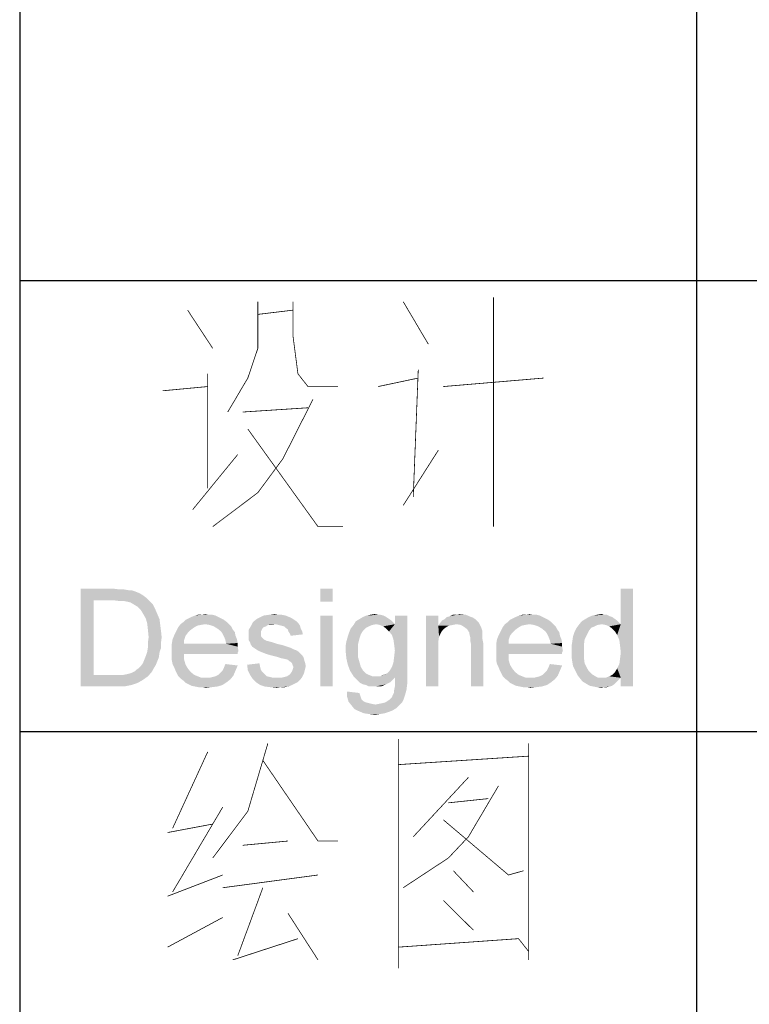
# Model space of a CAD drawing. Header units: millimetres. Extents: x 0 to 594, y 1 to 420.
# Tile 122 of 214: x 409 to 419, y 26 to 39. Entities that reach past the tile are written whole.
import ezdxf

# ---------------------------------------------------------------- set-up
doc = ezdxf.new("R2010")
doc.units = ezdxf.units.MM
doc.header["$LTSCALE"] = 32.67
doc.layers.add('61765N-2-A-2_DXF_FORMAT', color=7, linetype='CONTINUOUS')
doc.layers.add('DETAIL', color=7, linetype='CONTINUOUS')

msp = doc.modelspace()

# ---------------------------------------------------------------- linework, layer by layer
at = {"layer": '61765N-2-A-2_DXF_FORMAT', "color": 2, "linetype": 'Continuous'}
for p, q in [((409, 80.662), (409, 10)), ((418, 51.662), (418, 10)), ((409, 35.25), (474.5, 35.25)), ((409, 29.25), (474.5, 29.25))]:
    msp.add_line(p, q, dxfattribs=at)
at = {"layer": 'DETAIL', "color": 2, "linetype": 'Continuous', "const_width": 0.01}
for points in [[(412.1667, 34.9677), (412.1667, 34.3468)], [(412.6334, 34.9677), (412.6334, 34.5161), (412.7, 34.0081), (412.8333, 33.8387), (413.2333, 33.8387)], [(414.1, 34.9677), (414.4333, 34.4032)], [(415.3, 31.9758), (415.3, 35.0242)], [(411.2333, 34.8548), (411.5667, 34.3468)], [(412.1667, 34.7984), (412.6334, 34.8548)], [(412.1667, 34.3468), (412.0333, 33.9516), (411.7667, 33.5)], [(414.3, 34.0645), (414.2333, 32.371)], [(411.5, 32.4839), (411.5, 34.0081)], [(413.7667, 33.8387), (414.3, 33.9516)], [(414.6333, 33.8387), (415.9667, 33.9516)], [(411.5, 33.8387), (410.9, 33.7823)], [(412.9, 33.6694), (412.5, 32.879)], [(411.9667, 33.5), (412.8333, 33.5565)], [(412.0333, 33.2742), (412.9667, 31.9758), (413.3, 31.9758)], [(411.9, 32.9355), (411.3, 32.2016)], [(411.5667, 31.9758), (412.1667, 32.4274), (412.5, 32.879)], [(414.1, 32.2581), (414.5667, 32.9919)], [(412.3, 29.0927), (412.2334, 28.8669), (412.0333, 28.1895), (411.5667, 27.5685)], [(414.0333, 29.1492), (414.0333, 26.1008)], [(414.0333, 29.0927), (414.0333, 26.2702)], [(415.7667, 26.3266), (415.7667, 29.0927)], [(411.5, 28.9798), (411.0334, 27.9637)], [(412.2334, 28.8669), (412.9667, 27.7944), (413.2333, 27.7944)], [(415.7667, 28.9234), (414.0333, 28.8105)], [(414.9667, 28.6411), (414.2333, 27.8508)], [(414.7, 27.5685), (414.9667, 27.8508), (415.3667, 28.5282)], [(414.7, 28.3024), (415.2333, 28.3589)], [(411.7, 28.246), (411.0334, 27.1169)], [(411.5667, 28.0202), (410.9667, 27.9073)], [(414.6333, 28.0766), (415.5, 27.3427), (415.7, 27.3992)], [(411.9667, 27.7379), (412.5667, 27.7944)], [(414.1, 27.1734), (414.7, 27.5685)], [(414.7667, 27.3992), (415.0333, 27.1169)], [(410.9667, 27.0605), (411.7, 27.3427)], [(411.7, 27.1734), (412.9667, 27.3427)], [(412.2334, 27.1734), (411.9, 26.2702)], [(414.6333, 27.004), (415.0333, 26.6089)], [(411.7, 26.7782), (410.9667, 26.3831)], [(412.5667, 26.8347), (412.9667, 26.2137)], [(411.8334, 26.2137), (412.7, 26.496)], [(414.0333, 26.3831), (415.6333, 26.496)], [(415.7667, 26.2137), (415.7667, 26.3266), (415.6333, 26.496)]]:
    msp.add_lwpolyline(points, dxfattribs=at)
at = {"layer": 'DETAIL', "color": 2, "linetype": 'Continuous'}
for points in [[(409.8097, 31.15), (410.2527, 31.15), (409.983, 30.9959)], [(409.983, 30.9959), (409.8097, 29.85), (409.8097, 31.15)], [(410.2527, 31.15), (410.3297, 31.1404), (409.983, 30.9959)], [(410.3875, 31.1404), (410.4452, 31.1307), (409.983, 30.9959)], [(410.3297, 31.1404), (410.3875, 31.1404), (409.983, 30.9959)], [(410.4838, 31.1307), (410.5415, 31.1115), (409.983, 30.9959)], [(410.4452, 31.1307), (410.4838, 31.1307), (409.983, 30.9959)], [(410.5415, 31.1115), (410.5897, 31.0922), (409.983, 30.9959)], [(410.5897, 31.0922), (410.6378, 31.0633), (409.983, 30.9959)], [(410.6378, 31.0633), (410.6764, 31.0344), (409.983, 30.9959)], [(413.1608, 31.15), (412.9971, 30.9767), (412.9971, 31.15)], [(412.9971, 30.9767), (413.1608, 31.15), (413.1608, 30.9767)], [(416.9452, 30.5337), (416.9934, 30.6781), (417.1571, 31.15)], [(416.9741, 30.4663), (416.9452, 30.5337), (417.1571, 31.15)], [(416.9838, 30.3893), (416.9741, 30.4663), (417.1571, 31.15)], [(416.9741, 30.1485), (416.9838, 30.2256), (417.1571, 31.15)], [(416.9934, 29.9656), (416.9741, 30.1485), (417.1571, 31.15)], [(416.9934, 30.3026), (416.9838, 30.3893), (417.1571, 31.15)], [(416.9838, 30.2256), (416.9934, 30.3026), (417.1571, 31.15)], [(417.1571, 31.15), (416.9934, 30.6781), (416.9934, 31.15)], [(416.9934, 29.85), (416.9934, 29.9656), (417.1571, 31.15)], [(416.9934, 29.85), (417.1571, 31.15), (417.1571, 29.85)], [(409.983, 30.9959), (409.983, 30.0041), (409.8097, 29.85)], [(410.2527, 30.9959), (409.983, 30.9959), (410.6764, 31.0344)], [(410.3297, 30.9863), (410.2527, 30.9959), (410.6764, 31.0344)], [(410.3875, 30.9863), (410.3297, 30.9863), (410.6764, 31.0344)], [(410.3875, 30.9863), (410.6764, 31.0344), (410.7245, 30.9863)], [(410.7245, 30.9863), (410.4356, 30.9767), (410.3875, 30.9863)], [(410.4741, 30.967), (410.4356, 30.9767), (410.7245, 30.9863)], [(410.5223, 30.9381), (410.4741, 30.967), (410.7245, 30.9863)], [(410.5223, 30.9381), (410.7245, 30.9863), (410.7727, 30.9381)], [(410.7727, 30.9381), (410.5704, 30.9093), (410.5223, 30.9381)], [(410.5704, 30.9093), (410.7727, 30.9381), (410.8015, 30.8804)], [(410.8015, 30.8804), (410.6089, 30.8707), (410.5704, 30.9093)], [(410.6378, 30.8226), (410.6089, 30.8707), (410.8015, 30.8804)], [(410.6378, 30.8226), (410.8015, 30.8804), (410.8304, 30.813)], [(410.8304, 30.813), (410.6764, 30.7552), (410.6378, 30.8226)], [(410.6764, 30.7552), (410.8304, 30.813), (410.8593, 30.7456)], [(411.6393, 30.7744), (411.2445, 30.7552), (411.283, 30.7744)], [(411.2445, 30.7552), (411.6393, 30.7744), (411.6778, 30.7552)], [(411.6008, 30.7937), (411.283, 30.7744), (411.3312, 30.7937)], [(411.283, 30.7744), (411.6008, 30.7937), (411.6393, 30.7744)], [(411.5141, 30.8033), (411.5623, 30.8033), (411.3312, 30.7937)], [(411.4178, 30.8033), (411.5141, 30.8033), (411.3312, 30.7937)], [(411.4178, 30.8033), (411.3312, 30.7937), (411.3697, 30.8033)], [(411.3312, 30.7937), (411.5623, 30.8033), (411.6008, 30.7937)], [(411.4178, 30.8033), (411.466, 30.813), (411.5141, 30.8033)], [(412.5349, 30.7937), (412.583, 30.7744), (412.1882, 30.7648)], [(412.5349, 30.7937), (412.1882, 30.7648), (412.246, 30.7937)], [(412.1882, 30.7648), (412.583, 30.7744), (412.6215, 30.7552)], [(412.4386, 30.8033), (412.4867, 30.8033), (412.246, 30.7937)], [(412.4386, 30.8033), (412.246, 30.7937), (412.3134, 30.8033)], [(412.246, 30.7937), (412.4867, 30.8033), (412.5349, 30.7937)], [(412.3134, 30.8033), (412.3904, 30.813), (412.4386, 30.8033)], [(413.1608, 30.7937), (412.9971, 29.85), (412.9971, 30.7937)], [(412.9971, 29.85), (413.1608, 30.7937), (413.1608, 29.85)], [(413.8734, 30.7744), (413.9023, 30.7552), (413.5171, 30.7456)], [(413.8734, 30.7744), (413.5171, 30.7456), (413.5652, 30.7744)], [(413.8349, 30.7937), (413.5652, 30.7744), (413.6134, 30.7937)], [(413.5652, 30.7744), (413.8349, 30.7937), (413.8734, 30.7744)], [(413.7675, 30.8033), (413.7964, 30.8033), (413.6134, 30.7937)], [(413.7675, 30.8033), (413.6134, 30.7937), (413.6615, 30.8033)], [(413.6134, 30.7937), (413.7964, 30.8033), (413.8349, 30.7937)], [(413.6615, 30.8033), (413.7193, 30.813), (413.7675, 30.8033)], [(413.9119, 30.5819), (413.9889, 30.6781), (414.1527, 30.7937)], [(413.9504, 30.5337), (413.9119, 30.5819), (414.1527, 30.7937)], [(413.9697, 30.4759), (413.9504, 30.5337), (414.1527, 30.7937)], [(413.9793, 30.4085), (413.9697, 30.4759), (414.1527, 30.7937)], [(413.9697, 30.1678), (413.9793, 30.2448), (414.1527, 30.7937)], [(413.9697, 30.1678), (414.1527, 30.7937), (414.1527, 29.9752)], [(413.9889, 30.3315), (413.9793, 30.4085), (414.1527, 30.7937)], [(413.9793, 30.2448), (413.9889, 30.3315), (414.1527, 30.7937)], [(414.1527, 30.7937), (413.9889, 30.6781), (413.9889, 30.7937)], [(414.5667, 30.7937), (414.5667, 30.6589), (414.403, 29.85)], [(414.5667, 30.7937), (414.403, 29.85), (414.403, 30.7937)], [(415.0001, 30.7744), (415.0289, 30.7648), (414.6534, 30.7456)], [(415.0001, 30.7744), (414.6534, 30.7456), (414.6823, 30.7744)], [(414.6823, 30.7744), (414.7208, 30.7841), (414.9327, 30.8033)], [(414.6823, 30.7744), (414.9327, 30.8033), (415.0001, 30.7744)], [(414.8075, 30.8033), (414.9327, 30.8033), (414.7208, 30.7841)], [(414.8075, 30.8033), (414.7208, 30.7841), (414.7593, 30.8033)], [(414.8075, 30.8033), (414.846, 30.813), (414.9327, 30.8033)], [(415.9534, 30.7744), (415.5586, 30.7552), (415.5971, 30.7744)], [(415.5586, 30.7552), (415.9534, 30.7744), (415.9919, 30.7552)], [(415.9149, 30.7937), (415.5971, 30.7744), (415.6452, 30.7937)], [(415.5971, 30.7744), (415.9149, 30.7937), (415.9534, 30.7744)], [(415.8282, 30.8033), (415.8764, 30.8033), (415.6452, 30.7937)], [(415.7319, 30.8033), (415.8282, 30.8033), (415.6452, 30.7937)], [(415.7319, 30.8033), (415.6452, 30.7937), (415.6838, 30.8033)], [(415.6452, 30.7937), (415.8764, 30.8033), (415.9149, 30.7937)], [(415.7319, 30.8033), (415.7801, 30.813), (415.8282, 30.8033)], [(416.8778, 30.7744), (416.5215, 30.7456), (416.5697, 30.7744)], [(416.5215, 30.7456), (416.8778, 30.7744), (416.9452, 30.7263)], [(416.8489, 30.7841), (416.5697, 30.7744), (416.6178, 30.7937)], [(416.5697, 30.7744), (416.8489, 30.7841), (416.8778, 30.7744)], [(416.7719, 30.8033), (416.8104, 30.8033), (416.6178, 30.7937)], [(416.7719, 30.8033), (416.6178, 30.7937), (416.6756, 30.8033)], [(416.6178, 30.7937), (416.8104, 30.8033), (416.8489, 30.7841)], [(416.6756, 30.8033), (416.7334, 30.813), (416.7719, 30.8033)], [(410.8593, 30.7456), (410.6956, 30.6878), (410.6764, 30.7552)], [(410.6956, 30.6878), (410.8593, 30.7456), (410.8689, 30.6685)], [(410.8689, 30.6685), (410.7052, 30.6011), (410.6956, 30.6878)], [(410.7052, 30.6011), (410.8689, 30.6685), (410.8786, 30.5915)], [(411.466, 30.6781), (411.4082, 30.6685), (411.1097, 30.6396)], [(411.466, 30.6781), (411.1097, 30.6396), (411.1386, 30.6781)], [(411.4082, 30.6685), (411.3601, 30.6589), (411.1097, 30.6396)], [(411.1097, 30.6396), (411.3601, 30.6589), (411.3119, 30.63)], [(411.7549, 30.707), (411.1386, 30.6781), (411.1771, 30.707)], [(411.466, 30.6781), (411.1386, 30.6781), (411.7549, 30.707)], [(411.7164, 30.7359), (411.1771, 30.707), (411.206, 30.7359)], [(411.1771, 30.707), (411.7164, 30.7359), (411.7549, 30.707)], [(411.6778, 30.7552), (411.206, 30.7359), (411.2445, 30.7552)], [(411.206, 30.7359), (411.6778, 30.7552), (411.7164, 30.7359)], [(411.466, 30.6781), (411.7549, 30.707), (411.7838, 30.6781)], [(411.7838, 30.6781), (411.5238, 30.6685), (411.466, 30.6781)], [(411.5815, 30.6493), (411.5238, 30.6685), (411.7838, 30.6781)], [(411.5815, 30.6493), (411.7838, 30.6781), (411.8127, 30.6493)], [(411.8127, 30.6493), (411.6297, 30.6204), (411.5815, 30.6493)], [(411.6297, 30.6204), (411.8127, 30.6493), (411.8319, 30.6107)], [(412.2749, 30.6493), (412.246, 30.6396), (412.0438, 30.6011)], [(412.2749, 30.6493), (412.0438, 30.6011), (412.0727, 30.6493)], [(412.4001, 30.6781), (412.0727, 30.6493), (412.1015, 30.707)], [(412.4001, 30.6781), (412.3038, 30.6685), (412.0727, 30.6493)], [(412.0727, 30.6493), (412.3038, 30.6685), (412.2749, 30.6493)], [(412.6504, 30.7359), (412.1015, 30.707), (412.1497, 30.7456)], [(412.6504, 30.7359), (412.6793, 30.7167), (412.1015, 30.707)], [(412.1015, 30.707), (412.6793, 30.7167), (412.7082, 30.6878)], [(412.1015, 30.707), (412.7082, 30.6878), (412.4001, 30.6781)], [(412.6215, 30.7552), (412.1497, 30.7456), (412.1882, 30.7648)], [(412.1497, 30.7456), (412.6215, 30.7552), (412.6504, 30.7359)], [(412.3038, 30.6685), (412.4001, 30.6781), (412.3519, 30.6685)], [(412.4386, 30.6685), (412.4001, 30.6781), (412.7082, 30.6878)], [(412.4771, 30.6589), (412.4386, 30.6685), (412.7082, 30.6878)], [(412.4771, 30.6589), (412.7082, 30.6878), (412.7275, 30.6589)], [(412.7275, 30.6589), (412.5156, 30.6493), (412.4771, 30.6589)], [(412.5349, 30.63), (412.5156, 30.6493), (412.7275, 30.6589)], [(412.5349, 30.63), (412.7275, 30.6589), (412.7371, 30.6204)], [(413.6904, 30.6685), (413.6423, 30.6493), (413.4015, 30.6204)], [(413.6904, 30.6685), (413.4015, 30.6204), (413.4401, 30.6685)], [(413.6423, 30.6493), (413.6038, 30.63), (413.4015, 30.6204)], [(413.9601, 30.707), (413.4401, 30.6685), (413.4689, 30.7167)], [(413.9601, 30.707), (413.7386, 30.6781), (413.4401, 30.6685)], [(413.4401, 30.6685), (413.7386, 30.6781), (413.6904, 30.6685)], [(413.9312, 30.7359), (413.4689, 30.7167), (413.5171, 30.7456)], [(413.4689, 30.7167), (413.9312, 30.7359), (413.9601, 30.707)], [(413.5171, 30.7456), (413.9023, 30.7552), (413.9312, 30.7359)], [(413.7386, 30.6781), (413.9601, 30.707), (413.9889, 30.6781)], [(413.9889, 30.6781), (413.7867, 30.6685), (413.7386, 30.6781)], [(413.8349, 30.6493), (413.7867, 30.6685), (413.9889, 30.6781)], [(413.8734, 30.6204), (413.8349, 30.6493), (413.9889, 30.6781)], [(413.9119, 30.5819), (413.8734, 30.6204), (413.9889, 30.6781)], [(414.5667, 30.6589), (414.5764, 30.5144), (414.403, 29.85)], [(414.8075, 30.6781), (414.5667, 30.6589), (414.586, 30.6878)], [(414.8075, 30.6781), (414.7593, 30.6685), (414.5667, 30.6589)], [(414.5667, 30.6589), (414.7593, 30.6685), (414.7112, 30.6589)], [(414.5667, 30.6589), (414.7112, 30.6589), (414.6727, 30.6396)], [(414.5667, 30.6589), (414.6727, 30.6396), (414.6341, 30.6107)], [(414.5667, 30.6589), (414.6341, 30.6107), (414.6052, 30.5722)], [(414.5667, 30.6589), (414.6052, 30.5722), (414.5764, 30.5144)], [(415.0867, 30.7167), (414.586, 30.6878), (414.6149, 30.7263)], [(415.0867, 30.7167), (415.106, 30.6974), (414.586, 30.6878)], [(414.8075, 30.6781), (414.586, 30.6878), (415.106, 30.6974)], [(415.0578, 30.7456), (414.6149, 30.7263), (414.6534, 30.7456)], [(414.6149, 30.7263), (415.0578, 30.7456), (415.0867, 30.7167)], [(414.6534, 30.7456), (415.0289, 30.7648), (415.0578, 30.7456)], [(414.8652, 30.6685), (414.8075, 30.6781), (415.106, 30.6974)], [(414.9134, 30.6396), (414.8652, 30.6685), (415.106, 30.6974)], [(414.9134, 30.6396), (415.106, 30.6974), (415.1349, 30.6396)], [(415.7801, 30.6781), (415.7223, 30.6685), (415.4238, 30.6396)], [(415.7801, 30.6781), (415.4238, 30.6396), (415.4527, 30.6781)], [(415.7223, 30.6685), (415.6741, 30.6589), (415.4238, 30.6396)], [(415.4238, 30.6396), (415.6741, 30.6589), (415.626, 30.63)], [(416.0689, 30.707), (415.4527, 30.6781), (415.4912, 30.707)], [(415.7801, 30.6781), (415.4527, 30.6781), (416.0689, 30.707)], [(416.0304, 30.7359), (415.4912, 30.707), (415.5201, 30.7359)], [(415.4912, 30.707), (416.0304, 30.7359), (416.0689, 30.707)], [(415.9919, 30.7552), (415.5201, 30.7359), (415.5586, 30.7552)], [(415.5201, 30.7359), (415.9919, 30.7552), (416.0304, 30.7359)], [(415.7801, 30.6781), (416.0689, 30.707), (416.0978, 30.6781)], [(416.0978, 30.6781), (415.8378, 30.6685), (415.7801, 30.6781)], [(415.8956, 30.6493), (415.8378, 30.6685), (416.0978, 30.6781)], [(415.8956, 30.6493), (416.0978, 30.6781), (416.1267, 30.6493)], [(416.1267, 30.6493), (415.9438, 30.6204), (415.8956, 30.6493)], [(415.9438, 30.6204), (416.1267, 30.6493), (416.146, 30.6107)], [(416.6852, 30.6685), (416.6467, 30.6493), (416.406, 30.63)], [(416.6852, 30.6685), (416.406, 30.63), (416.4349, 30.6685)], [(416.406, 30.63), (416.6467, 30.6493), (416.5986, 30.63)], [(416.743, 30.6781), (416.4349, 30.6685), (416.4734, 30.7167)], [(416.4349, 30.6685), (416.743, 30.6781), (416.6852, 30.6685)], [(416.9452, 30.7263), (416.4734, 30.7167), (416.5215, 30.7456)], [(416.743, 30.6781), (416.4734, 30.7167), (416.9452, 30.7263)], [(416.743, 30.6781), (416.9452, 30.7263), (416.9934, 30.6781)], [(416.9934, 30.6781), (416.7912, 30.6685), (416.743, 30.6781)], [(416.8393, 30.6493), (416.7912, 30.6685), (416.9934, 30.6781)], [(416.8778, 30.6204), (416.8393, 30.6493), (416.9934, 30.6781)], [(416.9164, 30.5819), (416.8778, 30.6204), (416.9934, 30.6781)], [(416.9452, 30.5337), (416.9164, 30.5819), (416.9934, 30.6781)], [(410.8786, 30.5915), (410.7149, 30.5048), (410.7052, 30.6011)], [(410.7149, 30.5048), (410.8786, 30.5915), (410.8882, 30.5048)], [(411.206, 30.5241), (411.0327, 30.4759), (411.0519, 30.5241)], [(411.0327, 30.4759), (411.206, 30.5241), (411.1867, 30.4663)], [(411.2349, 30.5626), (411.0519, 30.5241), (411.0712, 30.5626)], [(411.0519, 30.5241), (411.2349, 30.5626), (411.206, 30.5241)], [(411.2734, 30.6011), (411.0712, 30.5626), (411.0904, 30.6011)], [(411.0712, 30.5626), (411.2734, 30.6011), (411.2349, 30.5626)], [(411.3119, 30.63), (411.0904, 30.6011), (411.1097, 30.6396)], [(411.0904, 30.6011), (411.3119, 30.63), (411.2734, 30.6011)], [(411.8319, 30.6107), (411.6778, 30.5819), (411.6297, 30.6204)], [(411.6778, 30.5819), (411.8319, 30.6107), (411.8608, 30.5722)], [(411.8608, 30.5722), (411.6971, 30.553), (411.6778, 30.5819)], [(411.6971, 30.553), (411.8608, 30.5722), (411.8704, 30.5241)], [(411.8704, 30.5241), (411.7164, 30.5144), (411.6971, 30.553)], [(411.7164, 30.5144), (411.8704, 30.5241), (411.8897, 30.4759)], [(411.8897, 30.4759), (411.7356, 30.4663), (411.7164, 30.5144)], [(412.246, 30.6396), (412.2267, 30.6204), (412.0438, 30.6011)], [(412.0438, 30.6011), (412.2267, 30.6204), (412.2171, 30.6011)], [(412.2171, 30.6011), (412.2075, 30.5819), (412.0438, 30.5337)], [(412.2171, 30.6011), (412.0438, 30.5337), (412.0438, 30.6011)], [(412.2075, 30.5819), (412.2075, 30.553), (412.0438, 30.5337)], [(412.0438, 30.5337), (412.2075, 30.553), (412.2075, 30.5241)], [(412.2075, 30.5241), (412.0438, 30.5048), (412.0438, 30.5337)], [(412.0438, 30.5048), (412.2075, 30.5241), (412.2171, 30.5048)], [(412.7371, 30.6204), (412.5638, 30.6107), (412.5349, 30.63)], [(412.5734, 30.5819), (412.5638, 30.6107), (412.7371, 30.6204)], [(412.5734, 30.5819), (412.7371, 30.6204), (412.7564, 30.5819)], [(412.7564, 30.5819), (412.5927, 30.553), (412.5734, 30.5819)], [(412.5927, 30.553), (412.7564, 30.5819), (412.766, 30.5433)], [(412.766, 30.5433), (412.6023, 30.5241), (412.5927, 30.553)], [(413.5171, 30.4856), (413.3438, 30.447), (413.363, 30.5144)], [(413.5364, 30.5433), (413.363, 30.5144), (413.3823, 30.5722)], [(413.363, 30.5144), (413.5364, 30.5433), (413.5171, 30.4856)], [(413.5652, 30.5915), (413.3823, 30.5722), (413.4015, 30.6204)], [(413.3823, 30.5722), (413.5652, 30.5915), (413.5364, 30.5433)], [(413.4015, 30.6204), (413.6038, 30.63), (413.5652, 30.5915)], [(414.5764, 30.5144), (414.5667, 30.447), (414.403, 29.85)], [(415.1349, 30.6396), (414.9519, 30.6107), (414.9134, 30.6396)], [(414.9519, 30.6107), (415.1349, 30.6396), (415.1541, 30.5819)], [(415.1541, 30.5819), (414.9808, 30.5626), (414.9519, 30.6107)], [(414.9808, 30.5626), (415.1541, 30.5819), (415.1541, 30.553)], [(415.1541, 30.553), (414.9808, 30.5433), (414.9808, 30.5626)], [(414.9808, 30.5433), (415.1541, 30.553), (415.1541, 30.5144)], [(415.1541, 30.5144), (414.9904, 30.5048), (414.9808, 30.5433)], [(414.9904, 30.5048), (415.1541, 30.5144), (415.1541, 30.4759)], [(415.5201, 30.5241), (415.3467, 30.4759), (415.366, 30.5241)], [(415.3467, 30.4759), (415.5201, 30.5241), (415.5008, 30.4663)], [(415.5489, 30.5626), (415.366, 30.5241), (415.3852, 30.5626)], [(415.366, 30.5241), (415.5489, 30.5626), (415.5201, 30.5241)], [(415.5875, 30.6011), (415.3852, 30.5626), (415.4045, 30.6011)], [(415.3852, 30.5626), (415.5875, 30.6011), (415.5489, 30.5626)], [(415.626, 30.63), (415.4045, 30.6011), (415.4238, 30.6396)], [(415.4045, 30.6011), (415.626, 30.63), (415.5875, 30.6011)], [(416.146, 30.6107), (415.9919, 30.5819), (415.9438, 30.6204)], [(415.9919, 30.5819), (416.146, 30.6107), (416.1749, 30.5722)], [(416.1749, 30.5722), (416.0112, 30.553), (415.9919, 30.5819)], [(416.0112, 30.553), (416.1749, 30.5722), (416.1845, 30.5241)], [(416.1845, 30.5241), (416.0304, 30.5144), (416.0112, 30.553)], [(416.0304, 30.5144), (416.1845, 30.5241), (416.2038, 30.4759)], [(416.2038, 30.4759), (416.0497, 30.4663), (416.0304, 30.5144)], [(416.5119, 30.4759), (416.3482, 30.447), (416.3578, 30.5144)], [(416.5408, 30.5337), (416.3578, 30.5144), (416.3771, 30.5722)], [(416.3578, 30.5144), (416.5408, 30.5337), (416.5119, 30.4759)], [(416.5986, 30.63), (416.5697, 30.5915), (416.3771, 30.5722)], [(416.5986, 30.63), (416.3771, 30.5722), (416.406, 30.63)], [(416.3771, 30.5722), (416.5697, 30.5915), (416.5408, 30.5337)], [(410.8882, 30.5048), (410.7052, 30.4374), (410.7149, 30.5048)], [(410.7052, 30.4374), (410.8882, 30.5048), (410.8786, 30.4278)], [(410.8786, 30.4278), (410.7052, 30.37), (410.7052, 30.4374)], [(410.7052, 30.37), (410.8786, 30.4278), (410.8786, 30.3604)], [(411.1867, 30.4663), (411.023, 30.4181), (411.0327, 30.4759)], [(411.023, 30.4181), (411.1867, 30.4663), (411.1867, 30.4181)], [(411.7452, 30.4181), (411.8993, 30.3796), (411.023, 30.37)], [(411.1867, 30.4181), (411.7452, 30.4181), (411.023, 30.37)], [(411.1867, 30.4181), (411.023, 30.37), (411.023, 30.4181)], [(411.7356, 30.4663), (411.8897, 30.4759), (411.8993, 30.4278)], [(411.8993, 30.4278), (411.7452, 30.4181), (411.7356, 30.4663)], [(411.7452, 30.4181), (411.8993, 30.4278), (411.8993, 30.3796)], [(412.2171, 30.5048), (412.246, 30.4759), (412.0438, 30.4663)], [(412.2171, 30.5048), (412.0438, 30.4663), (412.0438, 30.5048)], [(412.0438, 30.4663), (412.246, 30.4759), (412.2845, 30.4567)], [(412.2845, 30.4567), (412.063, 30.4374), (412.0438, 30.4663)], [(412.2941, 30.4567), (412.323, 30.447), (412.063, 30.4374)], [(412.2845, 30.4567), (412.2941, 30.4567), (412.063, 30.4374)], [(412.063, 30.4374), (412.323, 30.447), (412.3615, 30.4374)], [(412.3615, 30.4374), (412.0727, 30.4085), (412.063, 30.4374)], [(412.3615, 30.4374), (412.4193, 30.4181), (412.0727, 30.4085)], [(412.0727, 30.4085), (412.4193, 30.4181), (412.4964, 30.3989)], [(412.4964, 30.3989), (412.0919, 30.3796), (412.0727, 30.4085)], [(412.0919, 30.3796), (412.4964, 30.3989), (412.5541, 30.3796)], [(413.4978, 30.4085), (413.3341, 30.3893), (413.3438, 30.447)], [(413.3341, 30.3893), (413.4978, 30.4085), (413.4978, 30.3315)], [(413.4978, 30.3315), (413.3341, 30.3219), (413.3341, 30.3893)], [(413.3438, 30.447), (413.5171, 30.4856), (413.4978, 30.4085)], [(414.5667, 30.447), (414.5667, 30.3604), (414.403, 29.85)], [(415.1541, 30.4759), (414.9904, 30.4663), (414.9904, 30.5048)], [(414.9904, 30.4663), (415.1541, 30.4759), (415.1638, 30.4278)], [(415.1638, 30.4278), (415.0001, 30.4181), (414.9904, 30.4663)], [(415.0001, 29.85), (415.0001, 30.4181), (415.1638, 30.4278)], [(415.0001, 29.85), (415.1638, 30.4278), (415.1638, 29.85)], [(415.5008, 30.4663), (415.3371, 30.4181), (415.3467, 30.4759)], [(415.3371, 30.4181), (415.5008, 30.4663), (415.5008, 30.4181)], [(416.0593, 30.4181), (416.2134, 30.3796), (415.3371, 30.37)], [(415.5008, 30.4181), (416.0593, 30.4181), (415.3371, 30.37)], [(415.5008, 30.4181), (415.3371, 30.37), (415.3371, 30.4181)], [(416.0497, 30.4663), (416.2038, 30.4759), (416.2134, 30.4278)], [(416.2134, 30.4278), (416.0593, 30.4181), (416.0497, 30.4663)], [(416.0593, 30.4181), (416.2134, 30.4278), (416.2134, 30.3796)], [(416.5023, 30.3989), (416.3386, 30.3893), (416.3482, 30.447)], [(416.3386, 30.3122), (416.3386, 30.3893), (416.5023, 30.3989)], [(416.3386, 30.3122), (416.5023, 30.3989), (416.5023, 30.3122)], [(416.3482, 30.447), (416.5119, 30.4759), (416.5023, 30.3989)], [(410.8497, 30.2352), (410.6571, 30.2063), (410.6764, 30.2544)], [(410.8593, 30.3026), (410.6764, 30.2544), (410.6956, 30.3122)], [(410.6764, 30.2544), (410.8593, 30.3026), (410.8497, 30.2352)], [(410.8786, 30.3604), (410.6956, 30.3122), (410.7052, 30.37)], [(410.6956, 30.3122), (410.8786, 30.3604), (410.8593, 30.3026)], [(411.023, 30.37), (411.8993, 30.3796), (411.9089, 30.3219)], [(411.9089, 30.3219), (411.023, 30.3122), (411.023, 30.37)], [(411.023, 30.3122), (411.9089, 30.3219), (411.8993, 30.3026)], [(411.023, 30.3122), (411.8993, 30.3026), (411.1867, 30.2833)], [(411.1867, 30.2833), (411.023, 30.2544), (411.023, 30.3122)], [(411.023, 30.2544), (411.1867, 30.2833), (411.1867, 30.2063)], [(411.1867, 30.2063), (411.023, 30.1967), (411.023, 30.2544)], [(411.1867, 30.2833), (411.8993, 30.3026), (411.8993, 30.2833)], [(412.5541, 30.3796), (412.1208, 30.3604), (412.0919, 30.3796)], [(412.1208, 30.3604), (412.5541, 30.3796), (412.6119, 30.3604)], [(412.6119, 30.3604), (412.1497, 30.3411), (412.1208, 30.3604)], [(412.1497, 30.3411), (412.6119, 30.3604), (412.6504, 30.3411)], [(412.6504, 30.3411), (412.1786, 30.3219), (412.1497, 30.3411)], [(412.6504, 30.3411), (412.6793, 30.3315), (412.1786, 30.3219)], [(412.1786, 30.3219), (412.6793, 30.3315), (412.7082, 30.3122)], [(412.7082, 30.3122), (412.2267, 30.3026), (412.1786, 30.3219)], [(412.2749, 30.2833), (412.2267, 30.3026), (412.7082, 30.3122)], [(412.2749, 30.2833), (412.7082, 30.3122), (412.7371, 30.2833)], [(412.7371, 30.2833), (412.3423, 30.2641), (412.2749, 30.2833)], [(412.3423, 30.2641), (412.7371, 30.2833), (412.7564, 30.2641)], [(412.7564, 30.2641), (412.4193, 30.2448), (412.3423, 30.2641)], [(412.4193, 30.2448), (412.7564, 30.2641), (412.7756, 30.2352)], [(413.3341, 30.3219), (413.4978, 30.3315), (413.4978, 30.2448)], [(413.4978, 30.2448), (413.3438, 30.2256), (413.3341, 30.3219)], [(414.403, 29.85), (414.5667, 30.3604), (414.5667, 29.85)], [(415.3371, 30.37), (416.2134, 30.3796), (416.223, 30.3219)], [(416.223, 30.3219), (415.3371, 30.3122), (415.3371, 30.37)], [(415.3371, 30.3122), (416.223, 30.3219), (416.2134, 30.3026)], [(415.3371, 30.3122), (416.2134, 30.3026), (415.5008, 30.2833)], [(415.5008, 30.2833), (415.3371, 30.2544), (415.3371, 30.3122)], [(415.3371, 30.2544), (415.5008, 30.2833), (415.5008, 30.2063)], [(415.5008, 30.2063), (415.3371, 30.1967), (415.3371, 30.2544)], [(415.5008, 30.2833), (416.2134, 30.3026), (416.2134, 30.2833)], [(416.5023, 30.3122), (416.3386, 30.2448), (416.3386, 30.3122)], [(416.3386, 30.2448), (416.5023, 30.3122), (416.5023, 30.2352)], [(410.5801, 30.0907), (410.6089, 30.1196), (410.8112, 30.1389)], [(410.5801, 30.0907), (410.8112, 30.1389), (410.7823, 30.0907)], [(410.8112, 30.1389), (410.6089, 30.1196), (410.6378, 30.1581)], [(410.8304, 30.187), (410.6378, 30.1581), (410.6571, 30.2063)], [(410.6378, 30.1581), (410.8304, 30.187), (410.8112, 30.1389)], [(410.6571, 30.2063), (410.8497, 30.2352), (410.8304, 30.187)], [(411.0327, 30.1485), (411.023, 30.1967), (411.1867, 30.2063)], [(411.0327, 30.1485), (411.1867, 30.2063), (411.206, 30.1389)], [(411.206, 30.1389), (411.0519, 30.11), (411.0327, 30.1485)], [(411.0519, 30.11), (411.206, 30.1389), (411.2349, 30.0907)], [(411.6971, 30.0619), (411.7164, 30.1004), (411.8993, 30.1293)], [(411.6971, 30.0619), (411.8993, 30.1293), (411.8704, 30.0619)], [(411.8993, 30.1293), (411.7164, 30.1004), (411.7356, 30.1485)], [(412.0245, 30.1389), (412.1882, 30.1581), (412.1978, 30.11)], [(412.1978, 30.11), (412.0341, 30.0619), (412.0245, 30.1389)], [(412.7756, 30.2352), (412.4771, 30.2256), (412.4193, 30.2448)], [(412.5252, 30.2159), (412.4771, 30.2256), (412.7756, 30.2352)], [(412.5638, 30.2063), (412.5252, 30.2159), (412.7756, 30.2352)], [(412.5638, 30.2063), (412.7756, 30.2352), (412.7852, 30.1967)], [(412.7852, 30.1967), (412.583, 30.187), (412.5638, 30.2063)], [(412.6023, 30.1774), (412.583, 30.187), (412.7852, 30.1967)], [(412.6023, 30.1774), (412.7852, 30.1967), (412.7949, 30.1678)], [(412.7949, 30.1678), (412.6215, 30.1581), (412.6023, 30.1774)], [(412.6312, 30.1293), (412.6215, 30.1581), (412.7949, 30.1678)], [(412.6312, 30.1293), (412.7949, 30.1678), (412.8045, 30.1196)], [(412.8045, 30.1196), (412.6408, 30.11), (412.6312, 30.1293)], [(412.6312, 30.0811), (412.6408, 30.11), (412.8045, 30.1196)], [(412.6312, 30.0811), (412.8045, 30.1196), (412.7949, 30.0811)], [(413.3438, 30.2256), (413.4978, 30.2448), (413.5171, 30.1774)], [(413.5171, 30.1774), (413.363, 30.1389), (413.3438, 30.2256)], [(413.363, 30.1389), (413.5171, 30.1774), (413.5364, 30.11)], [(413.5364, 30.11), (413.3919, 30.0619), (413.363, 30.1389)], [(414.1527, 29.9752), (413.9504, 30.11), (413.9697, 30.1678)], [(415.3467, 30.1485), (415.3371, 30.1967), (415.5008, 30.2063)], [(415.3467, 30.1485), (415.5008, 30.2063), (415.5201, 30.1389)], [(415.5201, 30.1389), (415.366, 30.11), (415.3467, 30.1485)], [(415.366, 30.11), (415.5201, 30.1389), (415.5489, 30.0907)], [(416.0112, 30.0619), (416.0304, 30.1004), (416.2134, 30.1293)], [(416.0112, 30.0619), (416.2134, 30.1293), (416.1845, 30.0619)], [(416.2134, 30.1293), (416.0304, 30.1004), (416.0497, 30.1485)], [(416.5023, 30.2352), (416.3482, 30.1774), (416.3386, 30.2448)], [(416.3482, 30.1774), (416.5023, 30.2352), (416.5119, 30.1581)], [(416.5119, 30.1581), (416.3578, 30.1196), (416.3482, 30.1774)], [(416.3578, 30.1196), (416.5119, 30.1581), (416.5408, 30.1004)], [(416.5408, 30.1004), (416.3867, 30.0619), (416.3578, 30.1196)], [(416.9934, 29.9656), (416.9452, 30.0907), (416.9741, 30.1485)], [(410.3778, 30.0041), (410.7052, 29.9848), (409.8097, 29.85)], [(410.3201, 30.0041), (410.3778, 30.0041), (409.8097, 29.85)], [(410.2623, 30.0041), (410.3201, 30.0041), (409.8097, 29.85)], [(409.983, 30.0041), (410.2623, 30.0041), (409.8097, 29.85)], [(410.3778, 30.0041), (410.426, 30.0137), (410.763, 30.0522)], [(410.3778, 30.0041), (410.763, 30.0522), (410.7052, 29.9848)], [(410.426, 30.0137), (410.4645, 30.0233), (410.763, 30.0522)], [(410.4645, 30.0233), (410.4934, 30.033), (410.763, 30.0522)], [(410.763, 30.0522), (410.4934, 30.033), (410.5319, 30.0522)], [(410.5319, 30.0522), (410.5512, 30.0715), (410.7823, 30.0907)], [(410.5319, 30.0522), (410.7823, 30.0907), (410.763, 30.0522)], [(410.7823, 30.0907), (410.5512, 30.0715), (410.5801, 30.0907)], [(411.2349, 30.0907), (411.0712, 30.0619), (411.0519, 30.11)], [(411.0712, 30.0619), (411.2349, 30.0907), (411.2734, 30.0426)], [(411.2734, 30.0426), (411.0904, 30.0233), (411.0712, 30.0619)], [(411.0904, 30.0233), (411.2734, 30.0426), (411.3215, 30.0041)], [(411.3215, 30.0041), (411.1097, 29.9848), (411.0904, 30.0233)], [(411.1097, 29.9848), (411.3215, 30.0041), (411.3697, 29.9848)], [(411.5238, 29.9656), (411.5623, 29.9752), (411.8415, 29.9944)], [(411.5238, 29.9656), (411.8415, 29.9944), (411.803, 29.9463)], [(411.5623, 29.9752), (411.6008, 29.9848), (411.8415, 29.9944)], [(411.8415, 29.9944), (411.6008, 29.9848), (411.6393, 30.0041)], [(411.6393, 30.0041), (411.6682, 30.033), (411.8704, 30.0619)], [(411.6393, 30.0041), (411.8704, 30.0619), (411.8415, 29.9944)], [(411.8704, 30.0619), (411.6682, 30.033), (411.6971, 30.0619)], [(412.1978, 30.11), (412.2075, 30.0715), (412.0341, 30.0619)], [(412.0341, 30.0619), (412.2075, 30.0715), (412.2267, 30.0426)], [(412.2267, 30.0426), (412.063, 30.0041), (412.0341, 30.0619)], [(412.2267, 30.0426), (412.2556, 30.0137), (412.063, 30.0041)], [(412.063, 30.0041), (412.2556, 30.0137), (412.2845, 29.9848)], [(412.2845, 29.9848), (412.1015, 29.9463), (412.063, 30.0041)], [(412.5156, 29.9752), (412.5541, 29.9848), (412.7756, 30.0137)], [(412.5156, 29.9752), (412.7756, 30.0137), (412.7564, 29.9752)], [(412.5541, 29.9848), (412.583, 30.0041), (412.7756, 30.0137)], [(412.7756, 30.0137), (412.583, 30.0041), (412.6023, 30.0233)], [(412.7852, 30.0426), (412.6023, 30.0233), (412.6215, 30.0522)], [(412.6023, 30.0233), (412.7852, 30.0426), (412.7756, 30.0137)], [(412.7949, 30.0811), (412.6215, 30.0522), (412.6312, 30.0811)], [(412.6215, 30.0522), (412.7949, 30.0811), (412.7852, 30.0426)], [(413.3919, 30.0619), (413.5364, 30.11), (413.5652, 30.0619)], [(413.5652, 30.0619), (413.4401, 29.9848), (413.3919, 30.0619)], [(413.5652, 30.0619), (413.6038, 30.0233), (413.4401, 29.9848)], [(413.6038, 30.0233), (413.6423, 30.0041), (413.4401, 29.9848)], [(413.4401, 29.9848), (413.6423, 30.0041), (413.6904, 29.9848)], [(413.7964, 29.9848), (413.8349, 30.0041), (413.883, 30.0233)], [(414.1527, 29.9752), (413.7964, 29.9848), (413.883, 30.0233)], [(414.1527, 29.9752), (413.883, 30.0233), (413.9215, 30.0619)], [(414.1527, 29.9752), (413.9215, 30.0619), (413.9504, 30.11)], [(415.5489, 30.0907), (415.3852, 30.0619), (415.366, 30.11)], [(415.3852, 30.0619), (415.5489, 30.0907), (415.5875, 30.0426)], [(415.5875, 30.0426), (415.4045, 30.0233), (415.3852, 30.0619)], [(415.4045, 30.0233), (415.5875, 30.0426), (415.6356, 30.0041)], [(415.6356, 30.0041), (415.4238, 29.9848), (415.4045, 30.0233)], [(415.4238, 29.9848), (415.6356, 30.0041), (415.6838, 29.9848)], [(415.8378, 29.9656), (415.8764, 29.9752), (416.1556, 29.9944)], [(415.8378, 29.9656), (416.1556, 29.9944), (416.1171, 29.9463)], [(415.8764, 29.9752), (415.9149, 29.9848), (416.1556, 29.9944)], [(416.1556, 29.9944), (415.9149, 29.9848), (415.9534, 30.0041)], [(415.9534, 30.0041), (415.9823, 30.033), (416.1845, 30.0619)], [(415.9534, 30.0041), (416.1845, 30.0619), (416.1556, 29.9944)], [(416.1845, 30.0619), (415.9823, 30.033), (416.0112, 30.0619)], [(416.3867, 30.0619), (416.5408, 30.1004), (416.5697, 30.0522)], [(416.5697, 30.0522), (416.4156, 30.0041), (416.3867, 30.0619)], [(416.5697, 30.0522), (416.6082, 30.0137), (416.4156, 30.0041)], [(416.4156, 30.0041), (416.6082, 30.0137), (416.6564, 29.9848)], [(416.6564, 29.9848), (416.4445, 29.9656), (416.4156, 30.0041)], [(416.9934, 29.9656), (416.8393, 29.9848), (416.8778, 30.0041)], [(416.9934, 29.9656), (416.8778, 30.0041), (416.9164, 30.0426)], [(416.9934, 29.9656), (416.9164, 30.0426), (416.9452, 30.0907)], [(410.7052, 29.9848), (410.6378, 29.9367), (409.8097, 29.85)], [(410.6378, 29.9367), (410.5704, 29.8981), (409.8097, 29.85)], [(410.5704, 29.8981), (410.4838, 29.8693), (409.8097, 29.85)], [(410.2719, 29.85), (409.8097, 29.85), (410.4838, 29.8693)], [(410.2719, 29.85), (410.4838, 29.8693), (410.3875, 29.85)], [(411.3697, 29.9848), (411.1386, 29.9559), (411.1097, 29.9848)], [(411.3697, 29.9848), (411.4178, 29.9656), (411.1386, 29.9559)], [(411.4756, 29.9656), (411.5238, 29.9656), (411.1386, 29.9559)], [(411.4178, 29.9656), (411.4756, 29.9656), (411.1386, 29.9559)], [(411.803, 29.9463), (411.1386, 29.9559), (411.5238, 29.9656)], [(411.803, 29.9463), (411.1771, 29.927), (411.1386, 29.9559)], [(411.1771, 29.927), (411.803, 29.9463), (411.7549, 29.9078)], [(411.7549, 29.9078), (411.206, 29.8981), (411.1771, 29.927)], [(411.2445, 29.8789), (411.206, 29.8981), (411.7549, 29.9078)], [(411.2445, 29.8789), (411.7549, 29.9078), (411.6971, 29.8693)], [(411.6971, 29.8693), (411.283, 29.8596), (411.2445, 29.8789)], [(411.3312, 29.85), (411.283, 29.8596), (411.6971, 29.8693)], [(411.3312, 29.85), (411.6971, 29.8693), (411.6297, 29.85)], [(412.2845, 29.9848), (412.3327, 29.9752), (412.1015, 29.9463)], [(412.3327, 29.9752), (412.3712, 29.9656), (412.1015, 29.9463)], [(412.1015, 29.9463), (412.4771, 29.9656), (412.7564, 29.9752)], [(412.1015, 29.9463), (412.7564, 29.9752), (412.7275, 29.9367)], [(412.4193, 29.9656), (412.4771, 29.9656), (412.1015, 29.9463)], [(412.3712, 29.9656), (412.4193, 29.9656), (412.1015, 29.9463)], [(412.7275, 29.9367), (412.1401, 29.9078), (412.1015, 29.9463)], [(412.1401, 29.9078), (412.7275, 29.9367), (412.6986, 29.9078)], [(412.6986, 29.9078), (412.1978, 29.8693), (412.1401, 29.9078)], [(412.6986, 29.9078), (412.6601, 29.8885), (412.1978, 29.8693)], [(412.1978, 29.8693), (412.6601, 29.8885), (412.6215, 29.8693)], [(412.6215, 29.8693), (412.2556, 29.85), (412.1978, 29.8693)], [(412.2556, 29.85), (412.6215, 29.8693), (412.5734, 29.85)], [(412.7564, 29.9752), (412.4771, 29.9656), (412.5156, 29.9752)], [(413.6904, 29.9848), (413.4689, 29.9559), (413.4401, 29.9848)], [(413.7964, 29.9848), (414.1527, 29.9752), (413.4689, 29.9559)], [(413.7386, 29.9848), (413.7964, 29.9848), (413.4689, 29.9559)], [(413.6904, 29.9848), (413.7386, 29.9848), (413.4689, 29.9559)], [(414.1527, 29.9752), (413.9889, 29.9656), (413.4689, 29.9559)], [(413.4978, 29.927), (413.4689, 29.9559), (413.9889, 29.9656)], [(413.4978, 29.927), (413.9889, 29.9656), (413.9312, 29.9078)], [(413.9312, 29.9078), (413.5267, 29.8981), (413.4978, 29.927)], [(413.5652, 29.8789), (413.5267, 29.8981), (413.9312, 29.9078)], [(413.5652, 29.8789), (413.9312, 29.9078), (413.8734, 29.8789)], [(413.8734, 29.8789), (413.6038, 29.8693), (413.5652, 29.8789)], [(413.6423, 29.85), (413.6038, 29.8693), (413.8734, 29.8789)], [(413.6904, 29.85), (413.6423, 29.85), (413.8734, 29.8789)], [(413.7289, 29.85), (413.6904, 29.85), (413.8734, 29.8789)], [(413.7289, 29.85), (413.8734, 29.8789), (413.806, 29.85)], [(413.9793, 29.8019), (413.9889, 29.85), (414.1527, 29.8789)], [(413.9793, 29.8019), (414.1527, 29.8789), (414.143, 29.8019)], [(413.9889, 29.8885), (413.9889, 29.9656), (414.1527, 29.9752)], [(413.9889, 29.8885), (414.1527, 29.9752), (414.1527, 29.8789)], [(414.1527, 29.8789), (413.9889, 29.85), (413.9889, 29.8885)], [(415.6838, 29.9848), (415.4527, 29.9559), (415.4238, 29.9848)], [(415.6838, 29.9848), (415.7319, 29.9656), (415.4527, 29.9559)], [(415.7897, 29.9656), (415.8378, 29.9656), (415.4527, 29.9559)], [(415.7319, 29.9656), (415.7897, 29.9656), (415.4527, 29.9559)], [(416.1171, 29.9463), (415.4527, 29.9559), (415.8378, 29.9656)], [(416.1171, 29.9463), (415.4912, 29.927), (415.4527, 29.9559)], [(415.4912, 29.927), (416.1171, 29.9463), (416.0689, 29.9078)], [(416.0689, 29.9078), (415.5201, 29.8981), (415.4912, 29.927)], [(415.5586, 29.8789), (415.5201, 29.8981), (416.0689, 29.9078)], [(415.5586, 29.8789), (416.0689, 29.9078), (416.0112, 29.8693)], [(416.0112, 29.8693), (415.5971, 29.8596), (415.5586, 29.8789)], [(415.6452, 29.85), (415.5971, 29.8596), (416.0112, 29.8693)], [(415.6452, 29.85), (416.0112, 29.8693), (415.9438, 29.85)], [(416.4445, 29.9656), (416.6564, 29.9848), (416.6949, 29.9656)], [(416.6949, 29.9656), (416.483, 29.9174), (416.4445, 29.9656)], [(416.9934, 29.9656), (416.9645, 29.9367), (416.483, 29.9174)], [(416.7912, 29.9656), (416.9934, 29.9656), (416.483, 29.9174)], [(416.743, 29.9656), (416.7912, 29.9656), (416.483, 29.9174)], [(416.6949, 29.9656), (416.743, 29.9656), (416.483, 29.9174)], [(416.483, 29.9174), (416.9645, 29.9367), (416.9356, 29.9078)], [(416.9356, 29.9078), (416.5312, 29.8885), (416.483, 29.9174)], [(416.5312, 29.8885), (416.9356, 29.9078), (416.9067, 29.8789)], [(416.9067, 29.8789), (416.5793, 29.8596), (416.5312, 29.8885)], [(416.5793, 29.8596), (416.9067, 29.8789), (416.8778, 29.8596)], [(416.8778, 29.8596), (416.6275, 29.85), (416.5793, 29.8596)], [(416.6275, 29.85), (416.8778, 29.8596), (416.8489, 29.85)], [(416.9934, 29.9656), (416.7912, 29.9656), (416.8393, 29.9848)], [(411.6297, 29.85), (411.3793, 29.8404), (411.3312, 29.85)], [(411.4275, 29.8404), (411.3793, 29.8404), (411.6297, 29.85)], [(411.4275, 29.8404), (411.6297, 29.85), (411.5527, 29.8404)], [(411.5527, 29.8404), (411.4756, 29.8307), (411.4275, 29.8404)], [(412.5734, 29.85), (412.3327, 29.8404), (412.2556, 29.85)], [(412.4771, 29.8404), (412.3327, 29.8404), (412.5734, 29.85)], [(412.4771, 29.8404), (412.4193, 29.8307), (412.3327, 29.8404)], [(412.4771, 29.8404), (412.5734, 29.85), (412.5252, 29.8404)], [(413.5171, 29.7633), (413.3534, 29.7152), (413.3534, 29.7826)], [(413.5171, 29.7633), (413.5267, 29.7344), (413.3534, 29.7152)], [(413.3534, 29.7152), (413.5267, 29.7344), (413.5364, 29.7056)], [(413.9215, 29.6767), (413.9504, 29.7056), (414.1238, 29.7344)], [(413.9215, 29.6767), (414.1238, 29.7344), (414.1045, 29.6767)], [(414.1238, 29.7344), (413.9504, 29.7056), (413.9601, 29.7344)], [(413.9601, 29.7344), (413.9793, 29.773), (414.143, 29.8019)], [(413.9601, 29.7344), (414.143, 29.8019), (414.1238, 29.7344)], [(414.143, 29.8019), (413.9793, 29.773), (413.9793, 29.8019)], [(415.9438, 29.85), (415.6934, 29.8404), (415.6452, 29.85)], [(415.7415, 29.8404), (415.6934, 29.8404), (415.9438, 29.85)], [(415.7415, 29.8404), (415.9438, 29.85), (415.8667, 29.8404)], [(415.8667, 29.8404), (415.7897, 29.8307), (415.7415, 29.8404)], [(416.8489, 29.85), (416.6756, 29.8404), (416.6275, 29.85)], [(416.7719, 29.8404), (416.6756, 29.8404), (416.8489, 29.85)], [(416.7719, 29.8404), (416.7334, 29.8307), (416.6756, 29.8404)], [(416.7719, 29.8404), (416.8489, 29.85), (416.8104, 29.8404)], [(413.5364, 29.7056), (413.3727, 29.6478), (413.3534, 29.7152)], [(413.5364, 29.7056), (413.546, 29.6767), (413.3727, 29.6478)], [(413.546, 29.6767), (413.5652, 29.6574), (413.3727, 29.6478)], [(413.3727, 29.6478), (413.5652, 29.6574), (413.6038, 29.6381)], [(413.6038, 29.6381), (413.4112, 29.5996), (413.3727, 29.6478)], [(413.6038, 29.6381), (413.6423, 29.6285), (413.4112, 29.5996)], [(413.6423, 29.6285), (413.6808, 29.6189), (413.4112, 29.5996)], [(413.6808, 29.6189), (413.7289, 29.6093), (413.4112, 29.5996)], [(414.0467, 29.5996), (413.4112, 29.5996), (413.7289, 29.6093)], [(414.0467, 29.5996), (413.4497, 29.5515), (413.4112, 29.5996)], [(414.0467, 29.5996), (414.0082, 29.5611), (413.4497, 29.5515)], [(413.7289, 29.6093), (413.7771, 29.6189), (414.0852, 29.6381)], [(413.7289, 29.6093), (414.0852, 29.6381), (414.0467, 29.5996)], [(413.7771, 29.6189), (413.8252, 29.6285), (414.0852, 29.6381)], [(414.0852, 29.6381), (413.8252, 29.6285), (413.8638, 29.6381)], [(413.8638, 29.6381), (413.8927, 29.6574), (414.1045, 29.6767)], [(413.8638, 29.6381), (414.1045, 29.6767), (414.0852, 29.6381)], [(414.1045, 29.6767), (413.8927, 29.6574), (413.9215, 29.6767)], [(413.4497, 29.5515), (414.0082, 29.5611), (413.9601, 29.5322)], [(413.9601, 29.5322), (413.5075, 29.5226), (413.4497, 29.5515)], [(413.5075, 29.5226), (413.9601, 29.5322), (413.9119, 29.513)], [(413.9119, 29.513), (413.5749, 29.4937), (413.5075, 29.5226)], [(413.5749, 29.4937), (413.9119, 29.513), (413.8541, 29.4937)], [(413.8541, 29.4937), (413.6423, 29.4841), (413.5749, 29.4937)], [(413.6423, 29.4841), (413.8541, 29.4937), (413.7964, 29.4841)], [(413.7964, 29.4841), (413.7289, 29.4744), (413.6423, 29.4841)]]:
    msp.add_solid(points, dxfattribs=at)

doc.saveas('drawing.dxf')
